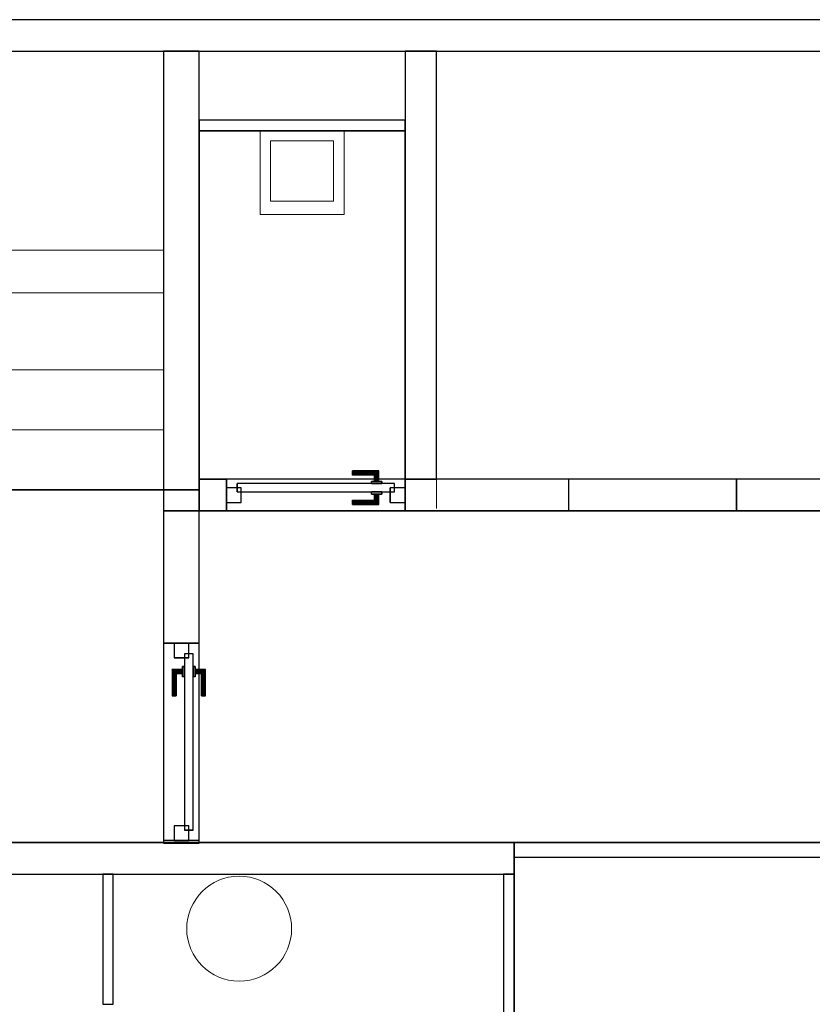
# Model space of a CAD drawing. Header units: metres. Extents: x 391.1 to 427.5, y 12.7 to 28.4.
# Tile 134 of 139: x 415.1 to 418.9, y 23.5 to 28.2. Entities that reach past the tile are written whole.
import ezdxf

# ---------------------------------------------------------------- set-up
doc = ezdxf.new("R2010")
doc.units = ezdxf.units.M
doc.layers.add('01_CARPINTERIA', color=5, linetype='Continuous', lineweight=25, true_color=0x0000ff)
doc.layers.add('01_SUELOS', color=7, linetype='Continuous', lineweight=25, true_color=0x007f00)
for name, color, linetype, lineweight in [('02_MOBILIARIO', 7, 'Continuous', 18), ('A-COLS-____-MCUT', 7, 'Continuous', 18), ('A-COLS-____-OTLN', 7, 'Continuous', 18), ('A-DETL-____-MBND', 7, 'Continuous', 18), ('A-GENM-____-OTLN', 7, 'Continuous', 18), ('A-WALL-____-MCUT', 7, 'Continuous', 25), ('A-WALL-____-OTLN', 7, 'Continuous', 25), ('S-STRS-____-MCUT', 7, 'Continuous', 18), ('S-STRS-____-OTLN', 7, 'Continuous', 18)]:
    doc.layers.add(name, color=color, linetype=linetype, lineweight=lineweight)

# ---------------------------------------------------------------- blocks, each defined once
blk = doc.blocks.new('Family - Envans P1-154627-04_CLI_AIRE_P1')
at = {"layer": 'A-WALL-____-MCUT', "color": 253, "true_color": 0xaaaaaa}
for p, q in [((0.67, 0.05), (0, 0.05)), ((0, 0.05), (0, 0)), ((0.67, 0), (0.67, 0.05)), ((0, 0), (0.67, 0))]:
    blk.add_line(p, q, dxfattribs=at)
at = {"layer": 'A-WALL-____-OTLN', "color": 253, "true_color": 0xaaaaaa}
for p, q in [((0.67, 0.05), (0, 0.05)), ((0, 0.05), (0, 0)), ((0.67, 0), (0.67, 0.05)), ((0, 0), (0.67, 0))]:
    blk.add_line(p, q, dxfattribs=at)
at = {"layer": 'A-WALL-____-OTLN', "color": 253, "lineweight": 18, "true_color": 0xaaaaaa}
blk.add_line((0, 0), (0.67, 0), dxfattribs=at)
blk = doc.blocks.new('Family - Envans P1-154657-04_CLI_AIRE_P1')
at = {"layer": 'A-WALL-____-MCUT', "color": 253, "true_color": 0xaaaaaa}
for p, q in [((0.13, 0.15), (0, 0.15)), ((0, 0.15), (0, 0)), ((0.13, 0), (0.13, 0.15)), ((1.76, 0.15), (0.98, 0.15)), ((0.98, 0.15), (0.98, 0)), ((1.76, 0), (1.76, 0.15)), ((2.56, 0.15), (2.56, 0)), ((3.66, 0.15), (2.56, 0.15)), ((3.66, 0), (3.66, 0.15)), ((4.46, 0.15), (4.46, 0)), ((5.39, 0.15), (4.46, 0.15)), ((5.39, 0), (5.39, 0.15)), ((0, 0), (0.13, 0)), ((0.98, 0), (1.76, 0)), ((2.56, 0), (3.66, 0)), ((4.46, 0), (5.39, 0))]:
    blk.add_line(p, q, dxfattribs=at)
at = {"layer": 'A-WALL-____-OTLN', "color": 253, "true_color": 0xaaaaaa}
for p, q in [((5.39, 0.15), (0, 0.15)), ((0, 0.15), (0, 0)), ((0.13, 0), (0.13, 0.15)), ((0.98, 0.15), (0.13, 0.15)), ((0.98, 0), (0.98, 0.15)), ((1.76, 0), (1.76, 0.15)), ((2.56, 0.15), (1.76, 0.15)), ((2.56, 0), (2.56, 0.15)), ((3.66, 0), (3.66, 0.15)), ((4.46, 0.15), (3.66, 0.15)), ((4.46, 0), (4.46, 0.15)), ((5.39, 0), (5.39, 0.15)), ((0, 0), (5.39, 0)), ((0.13, 0), (0.98, 0)), ((1.76, 0), (2.56, 0)), ((3.66, 0), (4.46, 0))]:
    blk.add_line(p, q, dxfattribs=at)
at = {"layer": 'A-WALL-____-OTLN', "color": 253, "lineweight": 18, "true_color": 0xaaaaaa}
blk.add_line((0, 0), (5.39, 0), dxfattribs=at)
blk = doc.blocks.new('Family - Vano de puerta P1-154659-04_CLI_AIRE_P1')
at = {"layer": 'A-GENM-____-OTLN', "color": 253, "true_color": 0xaaaaaa}
for p, q in [((417.707, 26.0395), (417.707, 25.8895)), ((418.507, 26.0395), (417.707, 26.0395)), ((417.707, 26.0395), (417.707, 25.8895)), ((417.707, 26.0395), (418.507, 26.0395)), ((418.507, 25.8895), (418.507, 26.0395)), ((418.507, 26.0395), (418.507, 25.8895)), ((417.707, 25.8895), (418.507, 25.8895)), ((418.507, 25.8895), (417.707, 25.8895))]:
    blk.add_line(p, q, dxfattribs=at)
blk = doc.blocks.new('Family - Vano de puerta P1-154661-04_CLI_AIRE_P1')
at = {"layer": 'A-GENM-____-OTLN', "color": 253, "true_color": 0xaaaaaa}
for p, q in [((416.077, 26.0395), (416.077, 25.8895)), ((416.927, 26.0395), (416.077, 26.0395)), ((416.077, 26.0395), (416.077, 25.8895)), ((416.077, 26.0395), (416.927, 26.0395)), ((416.927, 25.8895), (416.927, 26.0395)), ((416.927, 26.0395), (416.927, 25.8895)), ((416.077, 25.8895), (416.927, 25.8895)), ((416.927, 25.8895), (416.077, 25.8895))]:
    blk.add_line(p, q, dxfattribs=at)
blk = doc.blocks.new('Family - Mampara P1-154701-04_CLI_AIRE_P1')
at = {"layer": 'A-WALL-____-MCUT', "color": 253, "true_color": 0xaaaaaa}
for p, q in [((0.7887, 0.07), (0, 0.07)), ((0, 0.07), (0, 0)), ((0.7887, 0), (0.7887, 0.07)), ((2.39, 0.07), (2.39, 0)), ((3.89, 0.07), (2.39, 0.07)), ((3.89, 0), (3.89, 0.07)), ((0, 0), (0.7887, 0)), ((2.39, 0), (3.89, 0))]:
    blk.add_line(p, q, dxfattribs=at)
at = {"layer": 'A-WALL-____-OTLN', "color": 253, "true_color": 0xaaaaaa}
for p, q in [((3.89, 0.07), (0, 0.07)), ((0, 0.07), (0, 0)), ((2.39, 0.07), (0.7887, 0.07)), ((0.7887, 0.07), (0.7887, 0)), ((2.39, 0.07), (2.39, 0)), ((3.89, 0), (3.89, 0.07)), ((0, 0), (3.89, 0)), ((0.7887, 0), (2.39, 0))]:
    blk.add_line(p, q, dxfattribs=at)
at = {"layer": 'A-WALL-____-OTLN', "color": 253, "lineweight": 18, "true_color": 0xaaaaaa}
blk.add_line((0, 0), (3.89, 0), dxfattribs=at)
blk = doc.blocks.new('Family - LONDR55-XX_ZZ-ARQ-CAA-M3D-Londres55-154737-04_CLI_AIRE_P1')
at = {"layer": '01_CARPINTERIA', "color": 161, "true_color": 0xaaaaff}
for p, q in [((0.6, 0.1487), (0.6, 0.15)), ((0.6, 0.15), (0.6, 0.1487)), ((0.725, 0.15), (0.6, 0.15)), ((0.6, 0.145), (0.6, 0.1487)), ((0.6, 0.1487), (0.6, 0.145)), ((0.7237, 0.1487), (0.6, 0.1487)), ((0.7237, 0.1487), (0.6, 0.1487)), ((0.6, 0.14), (0.6, 0.145)), ((0.6, 0.145), (0.6, 0.14)), ((0.72, 0.145), (0.6, 0.145)), ((0.72, 0.145), (0.6, 0.145)), ((0.72, 0.145), (0.715, 0.14)), ((0.715, 0.14), (0.72, 0.145)), ((0.7237, 0.1487), (0.72, 0.145)), ((0.72, 0.145), (0.7237, 0.1487)), ((0.72, 0.1), (0.72, 0.145)), ((0.72, 0.1), (0.72, 0.145)), ((0.725, 0.15), (0.7237, 0.1487)), ((0.7237, 0.1487), (0.725, 0.15)), ((0.7237, 0.1), (0.7237, 0.1487)), ((0.7237, 0.1), (0.7237, 0.1487)), ((0.725, 0.1), (0.725, 0.15)), ((0.6, 0.135), (0.6, 0.14)), ((0.6, 0.14), (0.6, 0.135)), ((0.6, 0.14), (0.715, 0.14)), ((0.715, 0.14), (0.6, 0.14)), ((0.6, 0.135), (0.6, 0.1313)), ((0.6, 0.1313), (0.6, 0.135)), ((0.71, 0.135), (0.6, 0.135)), ((0.71, 0.135), (0.6, 0.135)), ((0.6, 0.1313), (0.6, 0.13)), ((0.6, 0.13), (0.6, 0.1313)), ((0.7063, 0.1313), (0.6, 0.1313)), ((0.7063, 0.1313), (0.6, 0.1313)), ((0.705, 0.13), (0.6, 0.13)), ((0.74, 0.1), (0.69, 0.1)), ((0.69, 0.1), (0.74, 0.1)), ((0.69, 0.09), (0.69, 0.1)), ((0.69, 0.09), (0.69, 0.1)), ((0.705, 0.13), (0.7063, 0.1313)), ((0.7063, 0.1313), (0.705, 0.13)), ((0.705, 0.1), (0.705, 0.13)), ((0.7063, 0.1), (0.705, 0.1)), ((0.705, 0.1), (0.7063, 0.1)), ((0.7063, 0.1313), (0.71, 0.135)), ((0.71, 0.135), (0.7063, 0.1313)), ((0.7063, 0.1), (0.7063, 0.1313)), ((0.7063, 0.1), (0.7063, 0.1313)), ((0.71, 0.1), (0.7063, 0.1)), ((0.7063, 0.1), (0.71, 0.1)), ((0.71, 0.135), (0.715, 0.14)), ((0.715, 0.14), (0.71, 0.135)), ((0.71, 0.1), (0.71, 0.135)), ((0.71, 0.1), (0.71, 0.135)), ((0.715, 0.1), (0.71, 0.1)), ((0.71, 0.1), (0.715, 0.1)), ((0.715, 0.14), (0.715, 0.1)), ((0.715, 0.1), (0.715, 0.14)), ((0.72, 0.1), (0.715, 0.1)), ((0.715, 0.1), (0.72, 0.1)), ((0.72, 0.1), (0.7237, 0.1)), ((0.7237, 0.1), (0.72, 0.1)), ((0.7237, 0.1), (0.725, 0.1)), ((0.725, 0.1), (0.7237, 0.1)), ((0.74, 0.09), (0.74, 0.1)), ((0.74, 0.1), (0.74, 0.09)), ((0.07, 0.07), (0, 0.07)), ((0, 0.07), (0, 0)), ((0.07, 0.07), (0, 0.07)), ((0, 0), (0, 0.07)), ((0.8, 0.09), (0.05, 0.09)), ((0.05, 0.09), (0.05, 0.05)), ((0.8, 0.09), (0.05, 0.09)), ((0.05, 0.05), (0.05, 0.09)), ((0.05, 0.05), (0.8, 0.05)), ((0.05, 0.05), (0.8, 0.05)), ((0.07, 0), (0.07, 0.07)), ((0.07, 0), (0.07, 0.07)), ((0.74, 0.09), (0.69, 0.09)), ((0.69, 0.09), (0.74, 0.09)), ((0.69, 0.05), (0.74, 0.05)), ((0.74, 0.05), (0.69, 0.05)), ((0.69, 0.04), (0.69, 0.05)), ((0.69, 0.04), (0.69, 0.05)), ((0.74, 0.04), (0.74, 0.05)), ((0.74, 0.05), (0.74, 0.04)), ((0.85, 0.07), (0.78, 0.07)), ((0.78, 0.07), (0.78, 0)), ((0.85, 0.07), (0.78, 0.07)), ((0.78, 0), (0.78, 0.07)), ((0.8, 0.05), (0.8, 0.09)), ((0.8, 0.05), (0.8, 0.09)), ((0.85, 0), (0.85, 0.07)), ((0.85, 0), (0.85, 0.07)), ((0, 0), (0.07, 0)), ((0, 0), (0.07, 0)), ((0.6, 0.0087), (0.6, 0.01)), ((0.6, 0.01), (0.6, 0.0087)), ((0.6, 0.01), (0.705, 0.01)), ((0.6, 0.005), (0.6, 0.0087)), ((0.6, 0.0087), (0.6, 0.005)), ((0.6, 0.0087), (0.7063, 0.0087)), ((0.6, 0.0087), (0.7063, 0.0087)), ((0.6, 0), (0.6, 0.005)), ((0.6, 0.005), (0.6, 0)), ((0.6, 0.005), (0.71, 0.005)), ((0.6, 0.005), (0.71, 0.005)), ((0.6, -0.005), (0.6, 0)), ((0.715, 0), (0.6, 0)), ((0.6, 0), (0.715, 0)), ((0.69, 0.04), (0.74, 0.04)), ((0.74, 0.04), (0.69, 0.04)), ((0.7063, 0.04), (0.705, 0.04)), ((0.705, 0.04), (0.7063, 0.04)), ((0.705, 0.01), (0.705, 0.04)), ((0.7063, 0.0087), (0.705, 0.01)), ((0.705, 0.01), (0.7063, 0.0087)), ((0.71, 0.04), (0.7063, 0.04)), ((0.7063, 0.04), (0.71, 0.04)), ((0.7063, 0.0087), (0.7063, 0.04)), ((0.7063, 0.0087), (0.7063, 0.04)), ((0.71, 0.005), (0.7063, 0.0087)), ((0.7063, 0.0087), (0.71, 0.005)), ((0.71, 0.04), (0.715, 0.04)), ((0.715, 0.04), (0.71, 0.04)), ((0.71, 0.005), (0.71, 0.04)), ((0.71, 0.005), (0.71, 0.04)), ((0.715, 0), (0.71, 0.005)), ((0.71, 0.005), (0.715, 0)), ((0.715, 0.04), (0.72, 0.04)), ((0.72, 0.04), (0.715, 0.04)), ((0.715, 0.04), (0.715, 0)), ((0.715, 0), (0.715, 0.04)), ((0.715, 0), (0.72, -0.005)), ((0.72, 0.04), (0.7237, 0.04)), ((0.7237, 0.04), (0.72, 0.04)), ((0.72, -0.005), (0.72, 0.04)), ((0.72, -0.005), (0.72, 0.04)), ((0.7237, 0.04), (0.725, 0.04)), ((0.725, 0.04), (0.7237, 0.04)), ((0.7237, -0.0087), (0.7237, 0.04)), ((0.7237, -0.0087), (0.7237, 0.04)), ((0.725, -0.01), (0.725, 0.04)), ((0.78, 0), (0.85, 0)), ((0.78, 0), (0.85, 0)), ((0.6, 0), (0.6, -0.005)), ((0.6, -0.005), (0.6, -0.0087)), ((0.6, -0.0087), (0.6, -0.005)), ((0.6, -0.005), (0.72, -0.005)), ((0.6, -0.005), (0.72, -0.005)), ((0.6, -0.0087), (0.6, -0.01)), ((0.6, -0.01), (0.6, -0.0087)), ((0.6, -0.0087), (0.7237, -0.0087)), ((0.6, -0.0087), (0.7237, -0.0087)), ((0.6, -0.01), (0.725, -0.01)), ((0.72, -0.005), (0.715, 0)), ((0.72, -0.005), (0.7237, -0.0087)), ((0.7237, -0.0087), (0.72, -0.005)), ((0.7237, -0.0087), (0.725, -0.01)), ((0.725, -0.01), (0.7237, -0.0087))]:
    blk.add_line(p, q, dxfattribs=at)
blk = doc.blocks.new('Family - Porta P1-154738-04_CLI_AIRE_P1')
blk.add_blockref('Family - LONDR55-XX_ZZ-ARQ-CAA-M3D-Londres55-154737-04_CLI_AIRE_P1', (0, 0))
blk = doc.blocks.new('Family - Envans P1-154768-04_CLI_AIRE_P1')
at = {"layer": 'A-WALL-____-MCUT', "color": 253, "true_color": 0xaaaaaa}
for p, q in [((0.6307, 0.17), (0, 0.17)), ((0, 0.17), (0, 0)), ((0.6307, 0), (0.6307, 0.17)), ((1.5707, 0.17), (1.5707, 0)), ((1.5826, 0.17), (1.5707, 0.17)), ((1.5826, 0), (1.5826, 0.17)), ((0, 0), (0.6307, 0)), ((1.5707, 0), (1.5826, 0))]:
    blk.add_line(p, q, dxfattribs=at)
at = {"layer": 'A-WALL-____-OTLN', "color": 253, "true_color": 0xaaaaaa}
for p, q in [((1.5826, 0.17), (0, 0.17)), ((0, 0.17), (0, 0)), ((1.5707, 0.17), (0.6307, 0.17)), ((0.6307, 0.17), (0.6307, 0)), ((1.5707, 0.17), (1.5707, 0)), ((1.5826, 0), (1.5826, 0.17)), ((0, 0), (1.5826, 0)), ((0.6307, 0), (1.5707, 0))]:
    blk.add_line(p, q, dxfattribs=at)
at = {"layer": 'A-WALL-____-OTLN', "color": 253, "lineweight": 18, "true_color": 0xaaaaaa}
blk.add_line((0, 0), (1.58, 0), dxfattribs=at)
blk = doc.blocks.new('Family - Vano de puerta P1-154770-04_CLI_AIRE_P1')
at = {"layer": 'A-GENM-____-OTLN', "color": 253, "true_color": 0xaaaaaa}
for p, q in [((415.947, 25.2588), (415.777, 25.2588)), ((415.777, 25.2588), (415.777, 24.3188)), ((415.777, 24.3188), (415.777, 25.2588)), ((415.777, 25.2588), (415.947, 25.2588)), ((415.947, 24.3188), (415.947, 25.2588)), ((415.947, 25.2588), (415.947, 24.3188)), ((415.777, 24.3188), (415.947, 24.3188)), ((415.777, 24.3188), (415.947, 24.3188))]:
    blk.add_line(p, q, dxfattribs=at)
blk = doc.blocks.new('Family - Abocador P1-154891-04_CLI_AIRE_P1')
at = {"layer": 'A-DETL-____-MBND', "color": 253, "true_color": 0xaaaaaa}
for p, q in [((0, 0.4), (0.4, 0.4)), ((0, 0), (0, 0.4)), ((0, 0.4), (0.4, 0.4)), ((0, 0), (0, 0.4)), ((0.4, 0.4), (0.4, 0)), ((0.4, 0.4), (0.4, 0)), ((0.05, 0.35), (0.05, 0.0629)), ((0.05, 0.0629), (0.05, 0.35)), ((0.35, 0.35), (0.05, 0.35)), ((0.05, 0.35), (0.35, 0.35)), ((0.35, 0.0629), (0.35, 0.35)), ((0.35, 0.0629), (0.35, 0.35)), ((0.05, 0.0629), (0.35, 0.0629)), ((0.35, 0.0629), (0.05, 0.0629)), ((0.4, 0), (0, 0)), ((0.4, 0), (0, 0))]:
    blk.add_line(p, q, dxfattribs=at)
blk = doc.blocks.new('Family - LONDR55-XX_ZZ-ARQ-CAA-M3D-Londres55-154893-04_CLI_AIRE_P1')
at = {"layer": '01_SUELOS', "color": 9, "true_color": 0xaad4aa}
for p, q in [((11.5104, 1.8145), (6.2404, 1.8177)), ((6.2404, 1.8177), (11.5104, 1.8145)), ((11.5104, 1.715), (11.5104, 1.8145)), ((11.5104, 1.8145), (11.5104, 1.715)), ((17.0704, 1.715), (11.5104, 1.715)), ((11.5104, 1.715), (17.0704, 1.715)), ((6.4039, 0.135), (17.0704, 0.135)), ((17.0704, 0.135), (6.4039, 0.135))]:
    blk.add_line(p, q, dxfattribs=at)
blk = doc.blocks.new('Family - Envans P1-154895-04_CLI_AIRE_P1')
at = {"layer": 'A-WALL-____-MCUT', "color": 253, "true_color": 0xaaaaaa}
for p, q in [((25.5857, 0.15), (0.0311, 0.15)), ((0, 0), (25.556, 0))]:
    blk.add_line(p, q, dxfattribs=at)
at = {"layer": 'A-WALL-____-OTLN', "color": 253, "true_color": 0xaaaaaa}
for p, q in [((25.5857, 0.15), (0.0311, 0.15)), ((0, 0), (25.556, 0))]:
    blk.add_line(p, q, dxfattribs=at)
at = {"layer": 'A-WALL-____-OTLN', "color": 253, "lineweight": 18, "true_color": 0xaaaaaa}
blk.add_line((0, 0), (25.556, 0), dxfattribs=at)
blk = doc.blocks.new('Family - Envans P1-154950-04_CLI_AIRE_P1')
at = {"layer": 'A-WALL-____-MCUT', "color": 253, "true_color": 0xaaaaaa}
for p, q in [((0.62, 0.05), (0, 0.05)), ((0, 0.05), (0, 0)), ((0.62, 0), (0.62, 0.05)), ((0, 0), (0.62, 0))]:
    blk.add_line(p, q, dxfattribs=at)
at = {"layer": 'A-WALL-____-OTLN', "color": 253, "true_color": 0xaaaaaa}
for p, q in [((0.62, 0.05), (0, 0.05)), ((0, 0.05), (0, 0)), ((0.62, 0), (0.62, 0.05)), ((0, 0), (0.62, 0))]:
    blk.add_line(p, q, dxfattribs=at)
at = {"layer": 'A-WALL-____-OTLN', "color": 253, "lineweight": 18, "true_color": 0xaaaaaa}
blk.add_line((0, 0), (0.62, 0), dxfattribs=at)
blk = doc.blocks.new('Family - Envans P1-155037-04_CLI_AIRE_P1')
at = {"layer": 'A-WALL-____-MCUT', "color": 253, "true_color": 0xaaaaaa}
for p, q in [((0.98, 0.05), (0, 0.05)), ((0, 0.05), (0, 0)), ((0.98, 0), (0.98, 0.05)), ((0, 0), (0.98, 0))]:
    blk.add_line(p, q, dxfattribs=at)
at = {"layer": 'A-WALL-____-OTLN', "color": 253, "true_color": 0xaaaaaa}
for p, q in [((0.98, 0.05), (0, 0.05)), ((0, 0.05), (0, 0)), ((0.98, 0), (0.98, 0.05)), ((0, 0), (0.98, 0))]:
    blk.add_line(p, q, dxfattribs=at)
at = {"layer": 'A-WALL-____-OTLN', "color": 253, "lineweight": 18, "true_color": 0xaaaaaa}
blk.add_line((0, 0), (0.98, 0), dxfattribs=at)
blk = doc.blocks.new('Family - LONDR55-XX_ZZ-ARQ-CAA-M3D-Londres55-155045-04_CLI_AIRE_P1')
at = {"layer": '01_SUELOS', "color": 9, "true_color": 0xaad4aa}
for p, q in [((19.1498, 11.1888), (19.1498, 10.3688)), ((19.1498, 10.3688), (19.1498, 11.1888)), ((23.2098, 11.1888), (19.1498, 11.1888)), ((19.1498, 11.1888), (23.2098, 11.1888))]:
    blk.add_line(p, q, dxfattribs=at)
blk = doc.blocks.new('Family - Envans P1-155065-04_CLI_AIRE_P1')
at = {"layer": 'A-WALL-____-MCUT', "color": 253, "true_color": 0xaaaaaa}
for p, q in [((2.1888, 0.17), (0, 0.17)), ((0, 0.17), (0, 0)), ((2.1888, 0), (2.1888, 0.17)), ((0, 0), (2.1888, 0))]:
    blk.add_line(p, q, dxfattribs=at)
at = {"layer": 'A-WALL-____-OTLN', "color": 253, "true_color": 0xaaaaaa}
for p, q in [((2.1888, 0.17), (0, 0.17)), ((0, 0.17), (0, 0)), ((2.1888, 0), (2.1888, 0.17)), ((0, 0), (2.1888, 0))]:
    blk.add_line(p, q, dxfattribs=at)
at = {"layer": 'A-WALL-____-OTLN', "color": 253, "lineweight": 18, "true_color": 0xaaaaaa}
blk.add_line((0, 0), (2.1888, 0), dxfattribs=at)
blk = doc.blocks.new('Family - LONDR55-XX_ZZ-ARQ-CAA-M3D-Londres55-155067-04_CLI_AIRE_P1')
at = {"layer": '01_SUELOS', "color": 9, "true_color": 0xaad4aa}
for p, q in [((0, 1.81), (0, 0.15)), ((0, 0.15), (0, 1.81)), ((0.98, 1.81), (0, 1.81)), ((0, 1.81), (0.98, 1.81)), ((0.98, 0), (0.98, 1.81)), ((0.98, 1.81), (0.98, 0)), ((0, 0.15), (0.13, 0.15)), ((0.13, 0.15), (0, 0.15)), ((0.13, 0.15), (0.13, 0)), ((0.13, 0), (0.13, 0.15)), ((0.13, 0), (0.98, 0)), ((0.98, 0), (0.13, 0))]:
    blk.add_line(p, q, dxfattribs=at)
blk = doc.blocks.new('Family - Escala P1-155071-04_CLI_AIRE_P1')
at = {"layer": 'S-STRS-____-MCUT', "color": 253, "true_color": 0xaaaaaa}
for p, q in [((2.6211, 1.6126), (2.6211, 2.0879)), ((2.6211, 2.0879), (2.8077, 2.0879)), ((2.8077, 2.0879), (2.8382, 2.0879)), ((2.8382, 2.0879), (2.8805, 2.0879)), ((2.8805, 2.0879), (2.9431, 2.0879)), ((2.9431, 2.0879), (2.944, 2.0879)), ((3.229, 2.0879), (2.944, 2.0879)), ((2.944, 2.0879), (2.944, 0.9379)), ((2.944, 2.0879), (2.944, 0.9417)), ((3.229, 0.9379), (3.229, 2.0879)), ((2.6211, 0.9379), (2.6211, 1.6126)), ((2.8077, 0.9379), (2.6211, 0.9379)), ((2.8382, 0.9379), (2.8077, 0.9379)), ((2.8805, 0.9379), (2.8382, 0.9379)), ((2.9431, 0.9379), (2.8805, 0.9379)), ((2.944, 0.9379), (2.9431, 0.9379)), ((2.944, 0.9417), (2.944, 0.9379)), ((2.944, 0.9379), (3.229, 0.9379))]:
    blk.add_line(p, q, dxfattribs=at)
at = {"layer": 'S-STRS-____-OTLN', "color": 253, "true_color": 0xaaaaaa}
for p, q in [((3.7989, 2.0879), (2.6211, 2.0879)), ((2.6211, 1.6126), (2.6211, 2.0879)), ((3.7989, 2.0879), (2.6211, 2.0879)), ((2.8077, 2.0879), (2.6211, 2.0879)), ((2.8382, 2.0879), (2.8077, 2.0879)), ((2.8805, 2.0879), (2.8382, 2.0879)), ((2.9431, 2.0879), (2.8805, 2.0879)), ((2.9431, 2.0879), (2.944, 2.0879)), ((3.229, 2.0879), (2.944, 2.0879)), ((2.944, 2.0879), (2.944, 0.9379)), ((2.944, 2.0879), (2.944, 0.9379)), ((2.944, 0.9417), (2.944, 2.0879)), ((2.944, 2.0879), (3.229, 2.0879)), ((2.944, 2.0879), (2.944, 0.9379)), ((2.944, 2.0879), (3.229, 2.0879)), ((3.514, 2.0879), (3.229, 2.0879)), ((3.229, 2.0879), (3.514, 2.0879)), ((3.229, 2.0879), (3.229, 0.9379)), ((3.229, 0.9379), (3.229, 2.0879)), ((3.229, 0.9379), (3.229, 2.0879)), ((3.229, 0.9379), (3.229, 2.0879)), ((3.514, 2.0879), (3.229, 2.0879)), ((3.229, 0.9379), (3.229, 2.0879)), ((3.229, 2.0879), (3.229, 0.9379)), ((3.229, 2.0879), (3.514, 2.0879)), ((3.229, 2.0879), (3.229, 0.9379)), ((3.514, 0.9379), (3.514, 2.0879)), ((3.514, 2.0879), (3.514, 0.9379)), ((3.799, 2.0879), (3.514, 2.0879)), ((3.514, 2.0879), (3.799, 2.0879)), ((3.514, 2.0879), (3.514, 0.9379)), ((3.514, 0.9379), (3.514, 2.0879)), ((3.514, 2.0879), (3.799, 2.0879)), ((3.514, 0.9379), (3.514, 2.0879)), ((3.514, 0.9379), (3.514, 2.0879)), ((3.514, 2.0879), (3.514, 0.9379)), ((3.514, 2.0879), (3.799, 2.0879)), ((3.514, 2.0879), (3.514, 0.9379)), ((3.7989, 0.9379), (3.7989, 2.0879)), ((3.799, 2.0879), (3.7989, 2.0879)), ((3.7989, 0.9379), (3.7989, 2.0879)), ((3.7989, 2.0879), (3.799, 2.0879)), ((3.799, 0.9379), (3.799, 2.0879)), ((3.799, 2.0879), (3.799, 0.9379)), ((4.9492, 2.0879), (3.799, 2.0879)), ((3.799, 2.0879), (4.9492, 2.0879)), ((3.799, 2.0879), (3.799, 0.9379)), ((3.799, 0.9379), (3.799, 2.0879)), ((4.9492, 2.0879), (3.799, 2.0879)), ((3.799, 2.0879), (4.9492, 2.0879)), ((3.799, 2.0879), (3.799, 0.9379)), ((3.799, 0.9379), (3.799, 2.0879)), ((3.799, 2.0879), (3.799, 0.9379)), ((3.799, 0.9379), (3.799, 2.0879)), ((3.799, 0.9379), (3.799, 2.0879)), ((3.799, 2.0879), (3.799, 0.9379)), ((4.949, 0.9378), (4.9492, 2.0879)), ((4.9492, 2.0879), (4.949, 0.9378)), ((4.949, 0.9378), (4.9492, 2.0879)), ((4.9492, 2.0879), (4.949, 0.9378)), ((2.6211, 1.6126), (2.6211, 0.9379)), ((3.7991, 1.1403), (3.7989, 0.0002)), ((3.799, 0.9379), (3.7991, 1.1403)), ((3.7991, 1.1403), (4.9491, 1.1401)), ((4.9489, 0), (4.9491, 1.1401)), ((4.9491, 1.1401), (4.949, 0.9378)), ((3.7989, 0.9379), (2.6211, 0.9379)), ((3.7989, 0.9379), (2.6211, 0.9379)), ((2.8077, 0.9379), (2.6211, 0.9379)), ((2.8382, 0.9379), (2.8077, 0.9379)), ((2.8382, 0.9379), (2.8805, 0.9379)), ((2.8805, 0.9379), (2.9431, 0.9379)), ((2.9431, 0.9379), (2.944, 0.9379)), ((2.944, 0.9417), (2.944, 0.9379)), ((2.944, 0.9379), (3.229, 0.9379)), ((2.944, 0.9379), (3.229, 0.9379)), ((3.229, 0.9379), (2.944, 0.9379)), ((3.229, 0.9379), (3.514, 0.9379)), ((3.514, 0.9379), (3.229, 0.9379)), ((3.229, 0.9379), (3.514, 0.9379)), ((3.514, 0.9379), (3.229, 0.9379)), ((3.514, 0.9379), (3.799, 0.9379)), ((3.799, 0.9379), (3.514, 0.9379)), ((3.514, 0.9379), (3.799, 0.9379)), ((3.799, 0.9379), (3.514, 0.9379)), ((3.7989, 0.9379), (3.799, 0.9379)), ((3.7989, 0.9379), (3.799, 0.9379)), ((4.949, 0.9378), (3.799, 0.9379)), ((3.799, 0.9379), (4.949, 0.9378)), ((3.799, 0.9379), (3.799, 0.5702)), ((3.799, 0.5702), (3.799, 0.9379)), ((4.949, 0.9378), (3.799, 0.9379)), ((3.799, 0.9379), (3.799, 0.5702)), ((3.799, 0.9379), (4.949, 0.9378)), ((3.799, 0.9379), (4.949, 0.9378)), ((4.949, 0.9378), (3.799, 0.9379)), ((3.799, 0.9379), (4.949, 0.9378)), ((4.949, 0.9378), (3.799, 0.9379)), ((4.949, 0.57), (4.949, 0.9378)), ((4.949, 0.9378), (4.949, 0.57)), ((4.949, 0.57), (4.949, 0.9378)), ((4.949, 0.57), (3.799, 0.5702)), ((3.799, 0.5702), (4.949, 0.57)), ((3.799, 0.5702), (3.799, 0.2852)), ((3.799, 0.2852), (3.799, 0.5702)), ((3.799, 0.5702), (4.949, 0.57)), ((4.949, 0.57), (3.799, 0.5702)), ((3.799, 0.5702), (4.949, 0.57)), ((3.799, 0.5702), (4.949, 0.57)), ((3.799, 0.2852), (3.799, 0.5702)), ((4.949, 0.285), (4.949, 0.57)), ((4.949, 0.57), (4.949, 0.285)), ((4.949, 0.57), (4.949, 0.285)), ((3.7989, 0.0002), (3.799, 0.2852)), ((3.799, 0.2852), (3.7989, 0.0002)), ((3.7989, 0.0002), (3.799, 0.2852)), ((3.799, 0.2852), (4.949, 0.285)), ((4.949, 0.285), (3.799, 0.2852)), ((3.799, 0.2852), (4.949, 0.285)), ((3.799, 0.2852), (4.949, 0.285)), ((4.949, 0.285), (3.799, 0.2852)), ((3.799, 0.2852), (4.949, 0.285)), ((4.949, 0.285), (4.9489, 0)), ((4.9489, 0), (4.949, 0.285)), ((4.949, 0.285), (4.9489, 0)), ((4.9489, 0), (3.7989, 0.0002)), ((3.7989, 0.0002), (4.9489, 0)), ((3.7989, 0.0002), (4.9489, 0)), ((4.9489, 0), (3.7989, 0.0002))]:
    blk.add_line(p, q, dxfattribs=at)
blk = doc.blocks.new('Family - LONDR55-XX_ZZ-ARQ-CAA-M3D-Londres55-155174-04_CLI_AIRE_P1')
at = {"layer": '01_CARPINTERIA', "color": 161, "true_color": 0xaaaaff}
for p, q in [((0.1263, 0.1487), (0.125, 0.15)), ((0.125, 0.15), (0.125, 0.1)), ((0.125, 0.15), (0.1263, 0.1487)), ((0.25, 0.15), (0.125, 0.15)), ((0.13, 0.145), (0.1263, 0.1487)), ((0.1263, 0.1487), (0.1263, 0.1)), ((0.1263, 0.1487), (0.1263, 0.1)), ((0.1263, 0.1487), (0.13, 0.145)), ((0.25, 0.1487), (0.1263, 0.1487)), ((0.25, 0.1487), (0.1263, 0.1487)), ((0.135, 0.14), (0.13, 0.145)), ((0.13, 0.145), (0.13, 0.1)), ((0.13, 0.145), (0.13, 0.1)), ((0.13, 0.145), (0.135, 0.14)), ((0.25, 0.145), (0.13, 0.145)), ((0.25, 0.145), (0.13, 0.145)), ((0.25, 0.1487), (0.25, 0.15)), ((0.25, 0.15), (0.25, 0.1487)), ((0.25, 0.145), (0.25, 0.1487)), ((0.25, 0.1487), (0.25, 0.145)), ((0.25, 0.145), (0.25, 0.14)), ((0.25, 0.14), (0.25, 0.145)), ((0.16, 0.1), (0.11, 0.1)), ((0.11, 0.1), (0.16, 0.1)), ((0.11, 0.1), (0.11, 0.09)), ((0.11, 0.09), (0.11, 0.1)), ((0.1263, 0.1), (0.125, 0.1)), ((0.125, 0.1), (0.1263, 0.1)), ((0.13, 0.1), (0.1263, 0.1)), ((0.1263, 0.1), (0.13, 0.1)), ((0.135, 0.1), (0.13, 0.1)), ((0.13, 0.1), (0.135, 0.1)), ((0.135, 0.1), (0.135, 0.14)), ((0.135, 0.14), (0.135, 0.1)), ((0.135, 0.14), (0.14, 0.135)), ((0.14, 0.135), (0.135, 0.14)), ((0.135, 0.14), (0.25, 0.14)), ((0.25, 0.14), (0.135, 0.14)), ((0.14, 0.1), (0.135, 0.1)), ((0.135, 0.1), (0.14, 0.1)), ((0.14, 0.135), (0.14, 0.1)), ((0.14, 0.135), (0.1437, 0.1313)), ((0.1437, 0.1313), (0.14, 0.135)), ((0.14, 0.135), (0.14, 0.1)), ((0.25, 0.135), (0.14, 0.135)), ((0.25, 0.135), (0.14, 0.135)), ((0.14, 0.1), (0.1437, 0.1)), ((0.1437, 0.1), (0.14, 0.1)), ((0.1437, 0.1313), (0.1437, 0.1)), ((0.1437, 0.1313), (0.145, 0.13)), ((0.145, 0.13), (0.1437, 0.1313)), ((0.1437, 0.1313), (0.1437, 0.1)), ((0.25, 0.1313), (0.1437, 0.1313)), ((0.25, 0.1313), (0.1437, 0.1313)), ((0.1437, 0.1), (0.145, 0.1)), ((0.145, 0.1), (0.1437, 0.1)), ((0.145, 0.13), (0.145, 0.1)), ((0.25, 0.13), (0.145, 0.13)), ((0.16, 0.1), (0.16, 0.09)), ((0.16, 0.1), (0.16, 0.09)), ((0.25, 0.14), (0.25, 0.135)), ((0.25, 0.135), (0.25, 0.14)), ((0.25, 0.135), (0.25, 0.1313)), ((0.25, 0.1313), (0.25, 0.135)), ((0.25, 0.1313), (0.25, 0.13)), ((0.25, 0.13), (0.25, 0.1313)), ((0.07, 0.07), (0, 0.07)), ((0, 0.07), (0, 0)), ((0.07, 0.07), (0, 0.07)), ((0, 0.07), (0, 0)), ((0.89, 0.09), (0.05, 0.09)), ((0.05, 0.09), (0.05, 0.05)), ((0.89, 0.09), (0.05, 0.09)), ((0.05, 0.09), (0.05, 0.05)), ((0.05, 0.05), (0.89, 0.05)), ((0.05, 0.05), (0.89, 0.05)), ((0.07, 0), (0.07, 0.07)), ((0.07, 0.07), (0.07, 0)), ((0.16, 0.09), (0.11, 0.09)), ((0.11, 0.09), (0.16, 0.09)), ((0.11, 0.05), (0.16, 0.05)), ((0.16, 0.05), (0.11, 0.05)), ((0.11, 0.05), (0.11, 0.04)), ((0.11, 0.04), (0.11, 0.05)), ((0.16, 0.05), (0.16, 0.04)), ((0.16, 0.05), (0.16, 0.04)), ((0.94, 0.07), (0.87, 0.07)), ((0.87, 0.07), (0.87, 0)), ((0.94, 0.07), (0.87, 0.07)), ((0.87, 0.07), (0.87, 0)), ((0.89, 0.05), (0.89, 0.09)), ((0.89, 0.09), (0.89, 0.05)), ((0.94, 0), (0.94, 0.07)), ((0.94, 0.07), (0.94, 0)), ((0, 0), (0.07, 0)), ((0, 0), (0.07, 0)), ((0.11, 0.04), (0.16, 0.04)), ((0.16, 0.04), (0.11, 0.04)), ((0.1263, 0.04), (0.125, 0.04)), ((0.125, 0.04), (0.1263, 0.04)), ((0.125, 0.04), (0.125, -0.01)), ((0.13, 0.04), (0.1263, 0.04)), ((0.1263, 0.04), (0.13, 0.04)), ((0.1263, 0.04), (0.1263, -0.0087)), ((0.1263, 0.04), (0.1263, -0.0087)), ((0.13, 0.04), (0.135, 0.04)), ((0.135, 0.04), (0.13, 0.04)), ((0.13, 0.04), (0.13, -0.005)), ((0.13, 0.04), (0.13, -0.005)), ((0.13, -0.005), (0.135, 0)), ((0.135, 0), (0.13, -0.005)), ((0.135, 0.04), (0.14, 0.04)), ((0.14, 0.04), (0.135, 0.04)), ((0.135, 0), (0.135, 0.04)), ((0.135, 0.04), (0.135, 0)), ((0.14, 0.005), (0.135, 0)), ((0.135, 0), (0.14, 0.005)), ((0.25, 0), (0.135, 0)), ((0.135, 0), (0.25, 0)), ((0.14, 0.04), (0.1437, 0.04)), ((0.1437, 0.04), (0.14, 0.04)), ((0.14, 0.04), (0.14, 0.005)), ((0.14, 0.04), (0.14, 0.005)), ((0.1437, 0.0087), (0.14, 0.005)), ((0.14, 0.005), (0.1437, 0.0087)), ((0.14, 0.005), (0.25, 0.005)), ((0.14, 0.005), (0.25, 0.005)), ((0.1437, 0.04), (0.145, 0.04)), ((0.145, 0.04), (0.1437, 0.04)), ((0.1437, 0.04), (0.1437, 0.0087)), ((0.1437, 0.04), (0.1437, 0.0087)), ((0.145, 0.01), (0.1437, 0.0087)), ((0.1437, 0.0087), (0.145, 0.01)), ((0.1437, 0.0087), (0.25, 0.0087)), ((0.1437, 0.0087), (0.25, 0.0087)), ((0.145, 0.04), (0.145, 0.01)), ((0.145, 0.01), (0.25, 0.01)), ((0.25, 0.0087), (0.25, 0.01)), ((0.25, 0.01), (0.25, 0.0087)), ((0.25, 0.005), (0.25, 0.0087)), ((0.25, 0.0087), (0.25, 0.005)), ((0.25, 0.005), (0.25, 0)), ((0.25, 0), (0.25, 0.005)), ((0.25, 0), (0.25, -0.005)), ((0.25, -0.005), (0.25, 0)), ((0.87, 0), (0.94, 0)), ((0.87, 0), (0.94, 0)), ((0.125, -0.01), (0.1263, -0.0087)), ((0.1263, -0.0087), (0.125, -0.01)), ((0.125, -0.01), (0.25, -0.01)), ((0.1263, -0.0087), (0.13, -0.005)), ((0.13, -0.005), (0.1263, -0.0087)), ((0.1263, -0.0087), (0.25, -0.0087)), ((0.1263, -0.0087), (0.25, -0.0087)), ((0.13, -0.005), (0.25, -0.005)), ((0.13, -0.005), (0.25, -0.005)), ((0.25, -0.005), (0.25, -0.0087)), ((0.25, -0.0087), (0.25, -0.005)), ((0.25, -0.0087), (0.25, -0.01)), ((0.25, -0.01), (0.25, -0.0087))]:
    blk.add_line(p, q, dxfattribs=at)
blk = doc.blocks.new('Family - Porta P1-155175-04_CLI_AIRE_P1')
blk.add_blockref('Family - LONDR55-XX_ZZ-ARQ-CAA-M3D-Londres55-155174-04_CLI_AIRE_P1', (0, 0))
blk = doc.blocks.new('Family - Pilar P1-155185-04_CLI_AIRE_P1')
at = {"layer": 'A-COLS-____-MCUT', "color": 253, "true_color": 0xaaaaaa}
for start, end in [(360, 180), (180, 360)]:
    blk.add_arc((0.25, 0.25), 0.25, start, end, dxfattribs=at)
at = {"layer": 'A-COLS-____-OTLN', "color": 253, "true_color": 0xaaaaaa}
for start, end in [(360, 180), (180, 360)]:
    blk.add_arc((0.25, 0.25), 0.25, start, end, dxfattribs=at)
blk = doc.blocks.new('Family - Envans P1-155211-04_CLI_AIRE_P1')
at = {"layer": 'A-WALL-____-MCUT', "color": 253, "true_color": 0xaaaaaa}
for p, q in [((2.0388, 0.15), (0, 0.15)), ((0, 0.15), (0, 0)), ((2.0388, 0), (2.0388, 0.15)), ((0, 0), (2.0388, 0))]:
    blk.add_line(p, q, dxfattribs=at)
at = {"layer": 'A-WALL-____-OTLN', "color": 253, "true_color": 0xaaaaaa}
for p, q in [((2.0388, 0.15), (0, 0.15)), ((0, 0.15), (0, 0)), ((2.0388, 0), (2.0388, 0.15)), ((0, 0), (2.0388, 0))]:
    blk.add_line(p, q, dxfattribs=at)
at = {"layer": 'A-WALL-____-OTLN', "color": 253, "lineweight": 18, "true_color": 0xaaaaaa}
blk.add_line((-0.1394, 0), (2.0388, 0), dxfattribs=at)
blk = doc.blocks.new('Family - Envans P1-155238-04_CLI_AIRE_P1')
at = {"layer": 'A-WALL-____-MCUT', "color": 253, "true_color": 0xaaaaaa}
for p, q in [((5.34, 0.15), (0, 0.15)), ((0, 0.15), (0, 0)), ((5.34, 0), (5.34, 0.15)), ((6.58, 0.15), (6.58, 0)), ((6.6065, 0.15), (6.58, 0.15)), ((6.6065, 0), (6.6065, 0.15)), ((0, 0), (5.34, 0)), ((6.58, 0), (6.6065, 0))]:
    blk.add_line(p, q, dxfattribs=at)
at = {"layer": 'A-WALL-____-OTLN', "color": 253, "true_color": 0xaaaaaa}
for p, q in [((6.6065, 0.15), (0, 0.15)), ((0, 0.15), (0, 0)), ((6.58, 0.15), (5.34, 0.15)), ((5.34, 0.15), (5.34, 0)), ((6.58, 0.15), (6.58, 0)), ((6.6065, 0), (6.6065, 0.15)), ((0, 0), (6.6065, 0)), ((5.34, 0), (6.58, 0))]:
    blk.add_line(p, q, dxfattribs=at)
at = {"layer": 'A-WALL-____-OTLN', "color": 253, "lineweight": 18, "true_color": 0xaaaaaa}
blk.add_line((0, 0), (6.6065, 0), dxfattribs=at)
blk = doc.blocks.new('LONDR55-XX_ZZ-ARQ-CAA-M3D-Londres55_ifc-1-04_CLI_AIRE_P1')
at = {"layer": '01_CARPINTERIA', "color": 253, "lineweight": 18, "true_color": 0xaaaaaa}
blk.add_blockref('Family - Porta P1-154738-04_CLI_AIRE_P1', (416.077, 25.9295), dxfattribs=at)
at = {"layer": '01_CARPINTERIA', "color": 253, "lineweight": 18, "true_color": 0xaaaaaa, "rotation": 270}
blk.add_blockref('Family - Porta P1-155175-04_CLI_AIRE_P1', (415.827, 25.2588), dxfattribs=at)
at = {"layer": '01_SUELOS', "color": 253, "lineweight": 18, "true_color": 0xaaaaaa}
for name, p in [('Family - LONDR55-XX_ZZ-ARQ-CAA-M3D-Londres55-155045-04_CLI_AIRE_P1', (398.2972, 13.1206)), ('Family - LONDR55-XX_ZZ-ARQ-CAA-M3D-Londres55-155067-04_CLI_AIRE_P1', (415.947, 25.8895)), ('Family - LONDR55-XX_ZZ-ARQ-CAA-M3D-Londres55-154893-04_CLI_AIRE_P1', (404.4366, 24.1745))]:
    blk.add_blockref(name, p, dxfattribs=at)
at = {"layer": '02_MOBILIARIO', "color": 253, "lineweight": 18, "true_color": 0xaaaaaa}
blk.add_blockref('Family - Abocador P1-154891-04_CLI_AIRE_P1', (416.2369, 27.3008), dxfattribs=at)
at = {"layer": 'A-COLS-____-OTLN', "color": 253, "lineweight": 18, "true_color": 0xaaaaaa}
blk.add_blockref('Family - Pilar P1-155185-04_CLI_AIRE_P1', (415.887, 23.6495), dxfattribs=at)
at = {"layer": 'A-GENM-____-OTLN', "color": 253, "lineweight": 18, "true_color": 0xaaaaaa}
for name in ['Family - Vano de puerta P1-154661-04_CLI_AIRE_P1', 'Family - Vano de puerta P1-154659-04_CLI_AIRE_P1', 'Family - Vano de puerta P1-154770-04_CLI_AIRE_P1']:
    blk.add_blockref(name, (0, 0), dxfattribs=at)
at = {"layer": 'A-WALL-____-OTLN', "color": 253, "lineweight": 18, "true_color": 0xaaaaaa}
for name, p, rotation in [('Family - Envans P1-154895-04_CLI_AIRE_P1', (426.8464, 28.2282), 180), ('Family - Envans P1-155065-04_CLI_AIRE_P1', (415.777, 28.0782), 270), ('Family - Envans P1-155211-04_CLI_AIRE_P1', (417.077, 26.0395), 90), ('Family - Envans P1-154768-04_CLI_AIRE_P1', (415.777, 25.8895), 270), ('Family - Envans P1-155238-04_CLI_AIRE_P1', (417.447, 24.3095), 180), ('Family - Mampara P1-154701-04_CLI_AIRE_P1', (421.337, 24.3095), 180), ('Family - Envans P1-154950-04_CLI_AIRE_P1', (415.487, 24.1595), 270), ('Family - Envans P1-154627-04_CLI_AIRE_P1', (417.447, 23.4895), 90)]:
    blk.add_blockref(name, p, dxfattribs=dict(at, rotation=rotation))
for name, p in [('Family - Envans P1-155037-04_CLI_AIRE_P1', (415.947, 27.6995)), ('Family - Envans P1-154657-04_CLI_AIRE_P1', (415.947, 25.8895))]:
    blk.add_blockref(name, p, dxfattribs=at)
at = {"layer": 'S-STRS-____-OTLN', "color": 253, "lineweight": 18, "true_color": 0xaaaaaa}
blk.add_blockref('Family - Escala P1-155071-04_CLI_AIRE_P1', (410.8278, 25.9903), dxfattribs=at)

msp = doc.modelspace()

# ---------------------------------------------------------------- block references
at = {"lineweight": 5}
msp.add_blockref('LONDR55-XX_ZZ-ARQ-CAA-M3D-Londres55_ifc-1-04_CLI_AIRE_P1', (0, 0), dxfattribs=at)

doc.saveas('drawing.dxf')
